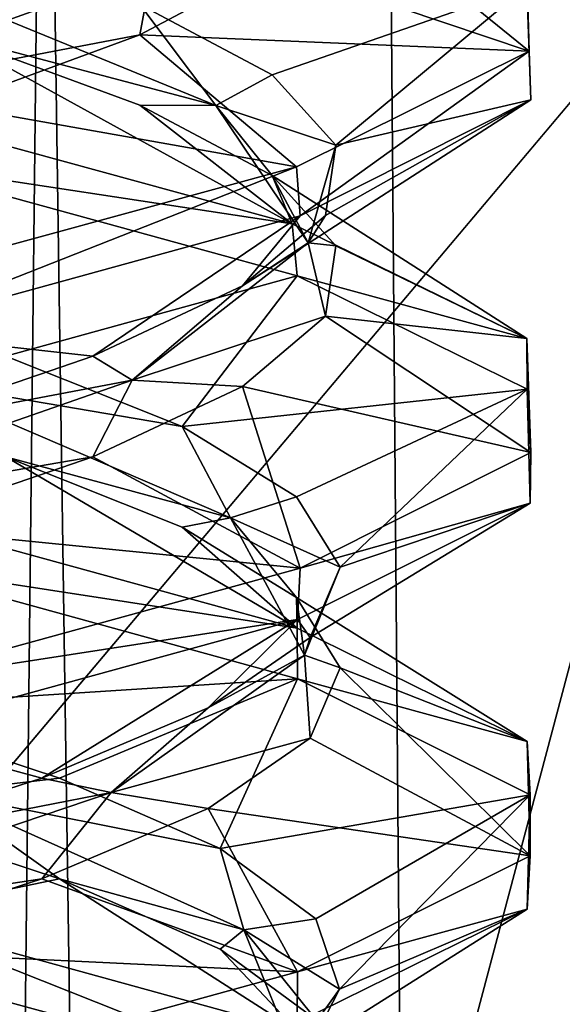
# Model space of a CAD drawing. Header units: millimetres. Extents: x -36.5 to 36.5, y -8.8 to 41.6.
# Tile 250 of 256: x 0.8 to 1.5, y 29.9 to 31.2. Entities that reach past the tile are written whole.
import ezdxf

# ---------------------------------------------------------------- set-up
doc = ezdxf.new("R2010")
doc.units = ezdxf.units.MM
doc.header["$LTSCALE"] = 65.185185
for name, color, linetype in [('160', 7, 'CONTINUOUS'), ('208', 7, 'CONTINUOUS'), ('209', 7, 'CONTINUOUS'), ('210', 7, 'CONTINUOUS'), ('211', 7, 'CONTINUOUS'), ('212', 7, 'CONTINUOUS'), ('213', 7, 'CONTINUOUS'), ('214', 7, 'CONTINUOUS'), ('215', 7, 'CONTINUOUS'), ('216', 7, 'CONTINUOUS'), ('229', 7, 'CONTINUOUS'), ('230', 7, 'CONTINUOUS'), ('231', 7, 'CONTINUOUS'), ('321', 7, 'CONTINUOUS'), ('47', 7, 'CONTINUOUS'), ('48', 7, 'CONTINUOUS'), ('49', 7, 'CONTINUOUS'), ('50', 7, 'CONTINUOUS'), ('51', 7, 'CONTINUOUS'), ('52', 7, 'CONTINUOUS'), ('53', 7, 'CONTINUOUS'), ('54', 7, 'CONTINUOUS'), ('548', 7, 'CONTINUOUS'), ('55', 7, 'CONTINUOUS'), ('561', 7, 'CONTINUOUS'), ('668', 7, 'CONTINUOUS'), ('670', 7, 'CONTINUOUS'), ('68', 7, 'CONTINUOUS'), ('69', 7, 'CONTINUOUS'), ('70', 7, 'CONTINUOUS')]:
    doc.layers.add(name, color=color, linetype=linetype)

msp = doc.modelspace()

# ---------------------------------------------------------------- linework, layer by layer
at = {"layer": '160', "color": 7, "linetype": 'Continuous'}
for points in [[(1.4607, 31.2105, 10.659), (1.4596, 31.274, 10.6544), (1.4635, 31.1296, 11.3291), (1.4607, 31.2105, 10.659)], [(1.4655, 31.0691, 11.3199), (1.4607, 31.2105, 10.659), (1.4635, 31.1296, 11.3291), (1.4655, 31.0691, 11.3199)], [(1.1792, 30.9254, 11.9271), (1.4635, 31.1296, 11.3291), (1.1746, 30.9863, 11.9329), (1.1792, 30.9254, 11.9271)], [(1.1792, 30.9254, 11.9271), (1.4655, 31.0691, 11.3199), (1.4635, 31.1296, 11.3291), (1.1792, 30.9254, 11.9271)], [(0.6565, 30.9933, 9.6513), (0.645, 31.0585, 9.6457), (1.1691, 30.9155, 10.0603), (0.6565, 30.9933, 9.6513)], [(0.6531, 30.7809, 12.3504), (1.1746, 30.9863, 11.9329), (0.6405, 30.8404, 12.3564), (0.6531, 30.7809, 12.3504)], [(0.6531, 30.7809, 12.3504), (1.1792, 30.9254, 11.9271), (1.1746, 30.9863, 11.9329), (0.6531, 30.7809, 12.3504)], [(1.1753, 30.8509, 10.068), (0.6565, 30.9933, 9.6513), (1.1691, 30.9155, 10.0603), (1.1753, 30.8509, 10.068)], [(1.1753, 30.8509, 10.068), (1.1691, 30.9155, 10.0603), (1.4607, 30.773, 10.659), (1.1753, 30.8509, 10.068)], [(1.4611, 30.7102, 10.6606), (1.1753, 30.8509, 10.068), (1.4607, 30.773, 10.659), (1.4611, 30.7102, 10.6606)], [(1.4611, 30.7102, 10.6606), (1.4607, 30.773, 10.659), (1.4655, 30.6316, 11.3199), (1.4611, 30.7102, 10.6606)], [(1.4649, 30.5685, 11.3225), (1.4611, 30.7102, 10.6606), (1.4655, 30.6316, 11.3199), (1.4649, 30.5685, 11.3225)], [(1.4649, 30.5685, 11.3225), (1.4655, 30.6316, 11.3199), (1.1792, 30.4879, 11.9271), (1.4649, 30.5685, 11.3225)], [(1.1759, 30.4243, 11.9313), (1.4649, 30.5685, 11.3225), (1.1792, 30.4879, 11.9271), (1.1759, 30.4243, 11.9313)], [(0.6565, 30.4933, 9.6513), (0.6565, 30.5558, 9.6513), (1.1753, 30.4134, 10.068), (0.6565, 30.4933, 9.6513)], [(1.1759, 30.4243, 11.9313), (1.1792, 30.4879, 11.9271), (0.6531, 30.3434, 12.3504), (1.1759, 30.4243, 11.9313)], [(1.1759, 30.3507, 10.0687), (0.6565, 30.4933, 9.6513), (1.1753, 30.4134, 10.068), (1.1759, 30.3507, 10.0687)], [(0.6564, 30.2817, 12.3487), (1.1759, 30.4243, 11.9313), (0.6531, 30.3434, 12.3504), (0.6564, 30.2817, 12.3487)], [(1.1759, 30.3507, 10.0687), (1.1753, 30.4134, 10.068), (1.4611, 30.2727, 10.6606), (1.1759, 30.3507, 10.0687)], [(1.465, 30.2064, 10.6778), (1.1759, 30.3507, 10.0687), (1.4611, 30.2727, 10.6606), (1.465, 30.2064, 10.6778)], [(1.465, 30.2064, 10.6778), (1.4611, 30.2727, 10.6606), (1.4649, 30.131, 11.3225), (1.465, 30.2064, 10.6778)], [(1.4611, 30.0648, 11.3396), (1.465, 30.2064, 10.6778), (1.4649, 30.131, 11.3225), (1.4611, 30.0648, 11.3396)], [(1.4611, 30.0648, 11.3396), (1.4649, 30.131, 11.3225), (1.1759, 29.9868, 11.9313), (1.4611, 30.0648, 11.3396)], [(0.6565, 30.0558, 9.6513), (1.1621, 29.8554, 10.0516), (0.6432, 29.9964, 9.6449), (0.6565, 30.0558, 9.6513)], [(0.6565, 30.0558, 9.6513), (1.1759, 29.9132, 10.0687), (1.1621, 29.8554, 10.0516), (0.6565, 30.0558, 9.6513)], [(1.1753, 29.9241, 11.9321), (1.4611, 30.0648, 11.3396), (1.1759, 29.9868, 11.9313), (1.1753, 29.9241, 11.9321)], [(1.1753, 29.9241, 11.9321), (1.1759, 29.9868, 11.9313), (0.6564, 29.8442, 12.3487), (1.1753, 29.9241, 11.9321)]]:
    msp.add_3dface(points, dxfattribs=at)
at = {"layer": '208', "color": 7, "linetype": 'Continuous'}
for points in [[(0.6147, 30.1896, -12.0647), (0.8801, 30.1023, -11.8584), (0.6565, 30.0558, -12.3487), (0.6147, 30.1896, -12.0647)], [(0.6565, 30.0558, -12.3487), (0.8801, 30.1023, -11.8584), (1.1759, 29.9132, -11.9313), (0.6565, 30.0558, -12.3487)], [(0.8801, 30.1023, -11.8584), (1.0797, 30.015, -11.5879), (1.1759, 29.9132, -11.9313), (0.8801, 30.1023, -11.8584)], [(1.0797, 30.015, -11.5879), (1.1985, 29.9277, -11.2736), (1.1759, 29.9132, -11.9313), (1.0797, 30.015, -11.5879)]]:
    msp.add_3dface(points, dxfattribs=at)
at = {"layer": '209', "color": 7, "linetype": 'Continuous'}
for points in [[(0.8801, 30.2273, -11.8584), (0.7293, 30.2094, -11.9445), (0.6147, 30.3146, -12.0647), (0.8801, 30.2273, -11.8584)], [(1.0797, 30.14, -11.5879), (0.7293, 30.2094, -11.9445), (0.8801, 30.2273, -11.8584), (1.0797, 30.14, -11.5879)], [(0.8801, 30.1023, -11.8584), (0.6147, 30.1896, -12.0647), (0.7293, 30.2094, -11.9445), (0.8801, 30.1023, -11.8584)], [(1.1093, 30.0389, -11.4398), (0.8801, 30.1023, -11.8584), (0.7293, 30.2094, -11.9445), (1.1093, 30.0389, -11.4398)], [(1.1093, 30.0389, -11.4398), (0.7293, 30.2094, -11.9445), (1.0797, 30.14, -11.5879), (1.1093, 30.0389, -11.4398)], [(1.1985, 30.0527, -11.2736), (1.1093, 30.0389, -11.4398), (1.0797, 30.14, -11.5879), (1.1985, 30.0527, -11.2736)], [(1.0797, 30.015, -11.5879), (0.8801, 30.1023, -11.8584), (1.1093, 30.0389, -11.4398), (1.0797, 30.015, -11.5879)], [(1.2278, 29.9654, -10.9387), (1.1093, 30.0389, -11.4398), (1.1985, 30.0527, -11.2736), (1.2278, 29.9654, -10.9387)], [(1.1985, 29.9277, -11.2736), (1.0797, 30.015, -11.5879), (1.1093, 30.0389, -11.4398), (1.1985, 29.9277, -11.2736)], [(1.1784, 29.8684, -10.8119), (1.1985, 29.9277, -11.2736), (1.1093, 30.0389, -11.4398), (1.1784, 29.8684, -10.8119)], [(1.1784, 29.8684, -10.8119), (1.1093, 30.0389, -11.4398), (1.2278, 29.9654, -10.9387), (1.1784, 29.8684, -10.8119)], [(1.1654, 29.8781, -10.6085), (1.1784, 29.8684, -10.8119), (1.2278, 29.9654, -10.9387), (1.1654, 29.8781, -10.6085)]]:
    msp.add_3dface(points, dxfattribs=at)
at = {"layer": '210', "color": 7, "linetype": 'Continuous'}
for points in [[(1.1759, 30.3507, -11.9313), (0.6147, 30.3146, -12.0647), (0.6565, 30.4933, -12.3487), (1.1759, 30.3507, -11.9313)], [(0.8801, 30.2273, -11.8584), (0.6147, 30.3146, -12.0647), (1.1759, 30.3507, -11.9313), (0.8801, 30.2273, -11.8584)], [(1.0797, 30.14, -11.5879), (0.8801, 30.2273, -11.8584), (1.1759, 30.3507, -11.9313), (1.0797, 30.14, -11.5879)], [(1.465, 30.2064, -11.3222), (1.0797, 30.14, -11.5879), (1.1759, 30.3507, -11.9313), (1.465, 30.2064, -11.3222)], [(1.1985, 30.0527, -11.2736), (1.0797, 30.14, -11.5879), (1.465, 30.2064, -11.3222), (1.1985, 30.0527, -11.2736)], [(1.2278, 29.9654, -10.9387), (1.1985, 30.0527, -11.2736), (1.465, 30.2064, -11.3222), (1.2278, 29.9654, -10.9387)], [(1.4611, 30.0648, -10.6604), (1.2278, 29.9654, -10.9387), (1.465, 30.2064, -11.3222), (1.4611, 30.0648, -10.6604)], [(1.1654, 29.8781, -10.6085), (1.2278, 29.9654, -10.9387), (1.4611, 30.0648, -10.6604), (1.1654, 29.8781, -10.6085)], [(1.1753, 29.9241, -10.0679), (1.1654, 29.8781, -10.6085), (1.4611, 30.0648, -10.6604), (1.1753, 29.9241, -10.0679)]]:
    msp.add_3dface(points, dxfattribs=at)
at = {"layer": '211', "color": 7, "linetype": 'Continuous'}
for points in [[(0.6565, 30.5558, -12.3487), (0.8135, 30.6261, -11.9218), (1.1753, 30.4134, -11.932), (0.6565, 30.5558, -12.3487)], [(0.8135, 30.6261, -11.9218), (1.0327, 30.5388, -11.667), (1.1753, 30.4134, -11.932), (0.8135, 30.6261, -11.9218)], [(1.0327, 30.5388, -11.667), (1.1747, 30.4515, -11.3624), (1.1753, 30.4134, -11.932), (1.0327, 30.5388, -11.667)], [(1.1747, 30.4515, -11.3624), (1.229, 30.3642, -11.0306), (1.4611, 30.2727, -11.3394), (1.1747, 30.4515, -11.3624)], [(1.1753, 30.4134, -11.932), (1.1747, 30.4515, -11.3624), (1.4611, 30.2727, -11.3394), (1.1753, 30.4134, -11.932)], [(1.229, 30.3642, -11.0306), (1.1914, 30.2769, -10.6966), (1.4649, 30.131, -10.6775), (1.229, 30.3642, -11.0306)], [(1.4611, 30.2727, -11.3394), (1.229, 30.3642, -11.0306), (1.4649, 30.131, -10.6775), (1.4611, 30.2727, -11.3394)], [(1.1914, 30.2769, -10.6966), (1.0647, 30.1896, -10.3853), (1.4649, 30.131, -10.6775), (1.1914, 30.2769, -10.6966)], [(1.0647, 30.1896, -10.3853), (0.8584, 30.1023, -10.1199), (1.1759, 29.9868, -10.0687), (1.0647, 30.1896, -10.3853)], [(1.4649, 30.131, -10.6775), (1.0647, 30.1896, -10.3853), (1.1759, 29.9868, -10.0687), (1.4649, 30.131, -10.6775)], [(0.8584, 30.1023, -10.1199), (0.5879, 30.015, -9.9203), (1.1759, 29.9868, -10.0687), (0.8584, 30.1023, -10.1199)], [(1.1759, 29.9868, -10.0687), (0.5879, 30.015, -9.9203), (0.6564, 29.8442, -9.6513), (1.1759, 29.9868, -10.0687)]]:
    msp.add_3dface(points, dxfattribs=at)
at = {"layer": '212', "color": 7, "linetype": 'Continuous'}
for points in [[(1.0327, 30.6638, -11.667), (0.6943, 30.7211, -11.9705), (0.8135, 30.7511, -11.9218), (1.0327, 30.6638, -11.667)], [(1.0925, 30.5505, -11.48), (0.8135, 30.6261, -11.9218), (0.6943, 30.7211, -11.9705), (1.0925, 30.5505, -11.48)], [(1.0925, 30.5505, -11.48), (0.6943, 30.7211, -11.9705), (1.0327, 30.6638, -11.667), (1.0925, 30.5505, -11.48)], [(1.1747, 30.5765, -11.3624), (1.0925, 30.5505, -11.48), (1.0327, 30.6638, -11.667), (1.1747, 30.5765, -11.3624)], [(1.0327, 30.5388, -11.667), (0.8135, 30.6261, -11.9218), (1.0925, 30.5505, -11.48), (1.0327, 30.5388, -11.667)], [(1.229, 30.4892, -11.0306), (1.0925, 30.5505, -11.48), (1.1747, 30.5765, -11.3624), (1.229, 30.4892, -11.0306)], [(1.1747, 30.4515, -11.3624), (1.0327, 30.5388, -11.667), (1.0925, 30.5505, -11.48), (1.1747, 30.4515, -11.3624)], [(1.1844, 30.38, -10.8551), (1.1747, 30.4515, -11.3624), (1.0925, 30.5505, -11.48), (1.1844, 30.38, -10.8551)], [(1.1844, 30.38, -10.8551), (1.0925, 30.5505, -11.48), (1.229, 30.4892, -11.0306), (1.1844, 30.38, -10.8551)], [(1.1914, 30.4019, -10.6966), (1.1844, 30.38, -10.8551), (1.229, 30.4892, -11.0306), (1.1914, 30.4019, -10.6966)], [(1.229, 30.3642, -11.0306), (1.1747, 30.4515, -11.3624), (1.1844, 30.38, -10.8551), (1.229, 30.3642, -11.0306)], [(1.0647, 30.3146, -10.3853), (1.1844, 30.38, -10.8551), (1.1914, 30.4019, -10.6966), (1.0647, 30.3146, -10.3853)], [(0.9445, 30.2094, -10.2707), (1.1914, 30.2769, -10.6966), (1.1844, 30.38, -10.8551), (0.9445, 30.2094, -10.2707)], [(0.9445, 30.2094, -10.2707), (1.1844, 30.38, -10.8551), (1.0647, 30.3146, -10.3853), (0.9445, 30.2094, -10.2707)], [(1.1914, 30.2769, -10.6966), (1.229, 30.3642, -11.0306), (1.1844, 30.38, -10.8551), (1.1914, 30.2769, -10.6966)], [(0.8584, 30.2273, -10.1199), (0.9445, 30.2094, -10.2707), (1.0647, 30.3146, -10.3853), (0.8584, 30.2273, -10.1199)], [(1.0647, 30.1896, -10.3853), (1.1914, 30.2769, -10.6966), (0.9445, 30.2094, -10.2707), (1.0647, 30.1896, -10.3853)], [(0.5879, 30.14, -9.9203), (0.9445, 30.2094, -10.2707), (0.8584, 30.2273, -10.1199), (0.5879, 30.14, -9.9203)], [(0.4398, 30.0389, -9.8907), (0.8584, 30.1023, -10.1199), (0.9445, 30.2094, -10.2707), (0.4398, 30.0389, -9.8907)], [(0.4398, 30.0389, -9.8907), (0.9445, 30.2094, -10.2707), (0.5879, 30.14, -9.9203), (0.4398, 30.0389, -9.8907)], [(0.8584, 30.1023, -10.1199), (1.0647, 30.1896, -10.3853), (0.9445, 30.2094, -10.2707), (0.8584, 30.1023, -10.1199)], [(0.5879, 30.015, -9.9203), (0.8584, 30.1023, -10.1199), (0.4398, 30.0389, -9.8907), (0.5879, 30.015, -9.9203)]]:
    msp.add_3dface(points, dxfattribs=at)
at = {"layer": '213', "color": 7, "linetype": 'Continuous'}
for points in [[(1.1753, 30.8509, -11.932), (0.8135, 30.7511, -11.9218), (0.6565, 30.9933, -12.3487), (1.1753, 30.8509, -11.932)], [(1.0327, 30.6638, -11.667), (0.8135, 30.7511, -11.9218), (1.1753, 30.8509, -11.932), (1.0327, 30.6638, -11.667)], [(1.4611, 30.7102, -11.3394), (1.0327, 30.6638, -11.667), (1.1753, 30.8509, -11.932), (1.4611, 30.7102, -11.3394)], [(1.1747, 30.5765, -11.3624), (1.0327, 30.6638, -11.667), (1.4611, 30.7102, -11.3394), (1.1747, 30.5765, -11.3624)], [(1.229, 30.4892, -11.0306), (1.1747, 30.5765, -11.3624), (1.4611, 30.7102, -11.3394), (1.229, 30.4892, -11.0306)], [(1.4649, 30.5685, -10.6775), (1.229, 30.4892, -11.0306), (1.4611, 30.7102, -11.3394), (1.4649, 30.5685, -10.6775)], [(1.1759, 30.4243, -10.0687), (1.1914, 30.4019, -10.6966), (1.4649, 30.5685, -10.6775), (1.1759, 30.4243, -10.0687)], [(1.1914, 30.4019, -10.6966), (1.229, 30.4892, -11.0306), (1.4649, 30.5685, -10.6775), (1.1914, 30.4019, -10.6966)], [(0.6564, 30.2817, -9.6513), (0.8584, 30.2273, -10.1199), (1.1759, 30.4243, -10.0687), (0.6564, 30.2817, -9.6513)], [(0.8584, 30.2273, -10.1199), (1.0647, 30.3146, -10.3853), (1.1759, 30.4243, -10.0687), (0.8584, 30.2273, -10.1199)], [(1.0647, 30.3146, -10.3853), (1.1914, 30.4019, -10.6966), (1.1759, 30.4243, -10.0687), (1.0647, 30.3146, -10.3853)], [(0.5879, 30.14, -9.9203), (0.8584, 30.2273, -10.1199), (0.6564, 30.2817, -9.6513), (0.5879, 30.14, -9.9203)]]:
    msp.add_3dface(points, dxfattribs=at)
at = {"layer": '214', "color": 7, "linetype": 'Continuous'}
for points in [[(0.645, 31.0585, -12.3543), (0.7423, 31.1499, -11.98), (1.1691, 30.9155, -11.9397), (0.645, 31.0585, -12.3543)], [(0.7423, 31.1499, -11.98), (0.98, 31.0626, -11.7423), (1.1691, 30.9155, -11.9397), (0.7423, 31.1499, -11.98)], [(0.98, 31.0626, -11.7423), (1.1444, 30.9753, -11.4491), (1.1691, 30.9155, -11.9397), (0.98, 31.0626, -11.7423)], [(1.1444, 30.9753, -11.4491), (1.2233, 30.888, -11.1224), (1.4607, 30.773, -11.341), (1.1444, 30.9753, -11.4491)], [(1.1691, 30.9155, -11.9397), (1.1444, 30.9753, -11.4491), (1.4607, 30.773, -11.341), (1.1691, 30.9155, -11.9397)], [(1.2233, 30.888, -11.1224), (1.2107, 30.8007, -10.7865), (1.4607, 30.773, -11.341), (1.2233, 30.888, -11.1224)], [(1.2107, 30.8007, -10.7865), (1.1076, 30.7134, -10.4666), (1.4655, 30.6316, -10.6801), (1.2107, 30.8007, -10.7865)], [(1.4607, 30.773, -11.341), (1.2107, 30.8007, -10.7865), (1.4655, 30.6316, -10.6801), (1.4607, 30.773, -11.341)], [(1.1076, 30.7134, -10.4666), (0.9218, 30.6261, -10.1865), (1.1792, 30.4879, -10.0729), (1.1076, 30.7134, -10.4666)], [(1.4655, 30.6316, -10.6801), (1.1076, 30.7134, -10.4666), (1.1792, 30.4879, -10.0729), (1.4655, 30.6316, -10.6801)], [(0.9218, 30.6261, -10.1865), (0.667, 30.5388, -9.9673), (1.1792, 30.4879, -10.0729), (0.9218, 30.6261, -10.1865)], [(1.1792, 30.4879, -10.0729), (0.667, 30.5388, -9.9673), (0.6531, 30.3434, -9.6496), (1.1792, 30.4879, -10.0729)]]:
    msp.add_3dface(points, dxfattribs=at)
at = {"layer": '215', "color": 7, "linetype": 'Continuous'}
for points in [[(1.0742, 31.0622, -11.5196), (0.7423, 31.1499, -11.98), (0.6584, 31.2327, -11.9952), (1.0742, 31.0622, -11.5196)], [(1.0742, 31.0622, -11.5196), (0.6584, 31.2327, -11.9952), (0.98, 31.1876, -11.7423), (1.0742, 31.0622, -11.5196)], [(1.1444, 31.1003, -11.4491), (1.0742, 31.0622, -11.5196), (0.98, 31.1876, -11.7423), (1.1444, 31.1003, -11.4491)], [(0.98, 31.0626, -11.7423), (0.7423, 31.1499, -11.98), (1.0742, 31.0622, -11.5196), (0.98, 31.0626, -11.7423)], [(1.2233, 31.013, -11.1224), (1.0742, 31.0622, -11.5196), (1.1444, 31.1003, -11.4491), (1.2233, 31.013, -11.1224)], [(1.1444, 30.9753, -11.4491), (0.98, 31.0626, -11.7423), (1.0742, 31.0622, -11.5196), (1.1444, 30.9753, -11.4491)], [(1.189, 30.8916, -10.8984), (1.1444, 30.9753, -11.4491), (1.0742, 31.0622, -11.5196), (1.189, 30.8916, -10.8984)], [(1.189, 30.8916, -10.8984), (1.0742, 31.0622, -11.5196), (1.2233, 31.013, -11.1224), (1.189, 30.8916, -10.8984)], [(1.2107, 30.9257, -10.7865), (1.189, 30.8916, -10.8984), (1.2233, 31.013, -11.1224), (1.2107, 30.9257, -10.7865)], [(1.2233, 30.888, -11.1224), (1.1444, 30.9753, -11.4491), (1.189, 30.8916, -10.8984), (1.2233, 30.888, -11.1224)], [(1.1076, 30.8384, -10.4666), (1.189, 30.8916, -10.8984), (1.2107, 30.9257, -10.7865), (1.1076, 30.8384, -10.4666)], [(0.9705, 30.7211, -10.3057), (1.2107, 30.8007, -10.7865), (1.189, 30.8916, -10.8984), (0.9705, 30.7211, -10.3057)], [(0.9705, 30.7211, -10.3057), (1.189, 30.8916, -10.8984), (1.1076, 30.8384, -10.4666), (0.9705, 30.7211, -10.3057)], [(1.2107, 30.8007, -10.7865), (1.2233, 30.888, -11.1224), (1.189, 30.8916, -10.8984), (1.2107, 30.8007, -10.7865)], [(0.9218, 30.7511, -10.1865), (0.9705, 30.7211, -10.3057), (1.1076, 30.8384, -10.4666), (0.9218, 30.7511, -10.1865)], [(1.1076, 30.7134, -10.4666), (1.2107, 30.8007, -10.7865), (0.9705, 30.7211, -10.3057), (1.1076, 30.7134, -10.4666)], [(0.667, 30.6638, -9.9673), (0.9705, 30.7211, -10.3057), (0.9218, 30.7511, -10.1865), (0.667, 30.6638, -9.9673)], [(0.48, 30.5505, -9.9075), (0.9218, 30.6261, -10.1865), (0.9705, 30.7211, -10.3057), (0.48, 30.5505, -9.9075)], [(0.48, 30.5505, -9.9075), (0.9705, 30.7211, -10.3057), (0.667, 30.6638, -9.9673), (0.48, 30.5505, -9.9075)], [(0.9218, 30.6261, -10.1865), (1.1076, 30.7134, -10.4666), (0.9705, 30.7211, -10.3057), (0.9218, 30.6261, -10.1865)], [(0.667, 30.5388, -9.9673), (0.9218, 30.6261, -10.1865), (0.48, 30.5505, -9.9075), (0.667, 30.5388, -9.9673)]]:
    msp.add_3dface(points, dxfattribs=at)
at = {"layer": '216', "color": 7, "linetype": 'Continuous'}
for points in [[(1.1444, 31.1003, -11.4491), (0.98, 31.1876, -11.7423), (1.4607, 31.2105, -11.341), (1.1444, 31.1003, -11.4491)], [(1.2233, 31.013, -11.1224), (1.1444, 31.1003, -11.4491), (1.4607, 31.2105, -11.341), (1.2233, 31.013, -11.1224)], [(1.4655, 31.0691, -10.6801), (1.2233, 31.013, -11.1224), (1.4607, 31.2105, -11.341), (1.4655, 31.0691, -10.6801)], [(1.1076, 30.8384, -10.4666), (1.2107, 30.9257, -10.7865), (1.4655, 31.0691, -10.6801), (1.1076, 30.8384, -10.4666)], [(1.1792, 30.9254, -10.0729), (1.1076, 30.8384, -10.4666), (1.4655, 31.0691, -10.6801), (1.1792, 30.9254, -10.0729)], [(1.2107, 30.9257, -10.7865), (1.2233, 31.013, -11.1224), (1.4655, 31.0691, -10.6801), (1.2107, 30.9257, -10.7865)], [(0.6531, 30.7809, -9.6496), (0.9218, 30.7511, -10.1865), (1.1792, 30.9254, -10.0729), (0.6531, 30.7809, -9.6496)], [(0.9218, 30.7511, -10.1865), (1.1076, 30.8384, -10.4666), (1.1792, 30.9254, -10.0729), (0.9218, 30.7511, -10.1865)], [(0.667, 30.6638, -9.9673), (0.9218, 30.7511, -10.1865), (0.6531, 30.7809, -9.6496), (0.667, 30.6638, -9.9673)]]:
    msp.add_3dface(points, dxfattribs=at)
at = {"layer": '229', "color": 7, "linetype": 'Continuous'}
for points in [[(1.2233, 31.3245, -10.8776), (1.1444, 31.2372, -10.5509), (1.4635, 31.1296, -10.6709), (1.2233, 31.3245, -10.8776)], [(1.4596, 31.274, -11.3456), (1.2233, 31.3245, -10.8776), (1.4635, 31.1296, -10.6709), (1.4596, 31.274, -11.3456)], [(1.1444, 31.2372, -10.5509), (0.98, 31.1499, -10.2577), (1.4635, 31.1296, -10.6709), (1.1444, 31.2372, -10.5509)], [(0.98, 31.1499, -10.2577), (0.7423, 31.0626, -10.02), (1.1746, 30.9863, -10.0671), (0.98, 31.1499, -10.2577)], [(1.4635, 31.1296, -10.6709), (0.98, 31.1499, -10.2577), (1.1746, 30.9863, -10.0671), (1.4635, 31.1296, -10.6709)], [(1.1746, 30.9863, -10.0671), (0.7423, 31.0626, -10.02), (0.6405, 30.8404, -9.6436), (1.1746, 30.9863, -10.0671)]]:
    msp.add_3dface(points, dxfattribs=at)
at = {"layer": '230', "color": 7, "linetype": 'Continuous'}
for points in [[(0.5196, 31.0622, -9.9258), (0.98, 31.1499, -10.2577), (0.9952, 31.2327, -10.3416), (0.5196, 31.0622, -9.9258)], [(0.5196, 31.0622, -9.9258), (0.9952, 31.2327, -10.3416), (0.7423, 31.1876, -10.02), (0.5196, 31.0622, -9.9258)], [(0.98, 31.1499, -10.2577), (1.1444, 31.2372, -10.5509), (0.9952, 31.2327, -10.3416), (0.98, 31.1499, -10.2577)], [(0.7423, 31.0626, -10.02), (0.98, 31.1499, -10.2577), (0.5196, 31.0622, -9.9258), (0.7423, 31.0626, -10.02)]]:
    msp.add_3dface(points, dxfattribs=at)
at = {"layer": '231', "color": 7, "linetype": 'Continuous'}
msp.add_3dface([(1.1621, 29.8554, -11.9484), (0.6925, 29.7908, -12.0158), (0.6432, 29.9964, -12.3551), (1.1621, 29.8554, -11.9484)], dxfattribs=at)
at = {"layer": '321', "color": 7, "linetype": 'Continuous'}
for points in [[(1.4607, 31.2105, -11.341), (1.4596, 31.274, -11.3456), (1.4635, 31.1296, -10.6709), (1.4607, 31.2105, -11.341)], [(1.4655, 31.0691, -10.6801), (1.4607, 31.2105, -11.341), (1.4635, 31.1296, -10.6709), (1.4655, 31.0691, -10.6801)], [(1.1792, 30.9254, -10.0729), (1.4635, 31.1296, -10.6709), (1.1746, 30.9863, -10.0671), (1.1792, 30.9254, -10.0729)], [(1.1792, 30.9254, -10.0729), (1.4655, 31.0691, -10.6801), (1.4635, 31.1296, -10.6709), (1.1792, 30.9254, -10.0729)], [(0.6565, 30.9933, -12.3487), (0.645, 31.0585, -12.3543), (1.1691, 30.9155, -11.9397), (0.6565, 30.9933, -12.3487)], [(0.6531, 30.7809, -9.6496), (1.1746, 30.9863, -10.0671), (0.6405, 30.8404, -9.6436), (0.6531, 30.7809, -9.6496)], [(0.6531, 30.7809, -9.6496), (1.1792, 30.9254, -10.0729), (1.1746, 30.9863, -10.0671), (0.6531, 30.7809, -9.6496)], [(1.1753, 30.8509, -11.932), (0.6565, 30.9933, -12.3487), (1.1691, 30.9155, -11.9397), (1.1753, 30.8509, -11.932)], [(1.1753, 30.8509, -11.932), (1.1691, 30.9155, -11.9397), (1.4607, 30.773, -11.341), (1.1753, 30.8509, -11.932)], [(1.4611, 30.7102, -11.3394), (1.1753, 30.8509, -11.932), (1.4607, 30.773, -11.341), (1.4611, 30.7102, -11.3394)], [(1.4611, 30.7102, -11.3394), (1.4607, 30.773, -11.341), (1.4655, 30.6316, -10.6801), (1.4611, 30.7102, -11.3394)], [(1.4649, 30.5685, -10.6775), (1.4611, 30.7102, -11.3394), (1.4655, 30.6316, -10.6801), (1.4649, 30.5685, -10.6775)], [(1.4649, 30.5685, -10.6775), (1.4655, 30.6316, -10.6801), (1.1792, 30.4879, -10.0729), (1.4649, 30.5685, -10.6775)], [(1.1759, 30.4243, -10.0687), (1.4649, 30.5685, -10.6775), (1.1792, 30.4879, -10.0729), (1.1759, 30.4243, -10.0687)], [(0.6565, 30.4933, -12.3487), (0.6565, 30.5558, -12.3487), (1.1753, 30.4134, -11.932), (0.6565, 30.4933, -12.3487)], [(1.1759, 30.4243, -10.0687), (1.1792, 30.4879, -10.0729), (0.6531, 30.3434, -9.6496), (1.1759, 30.4243, -10.0687)], [(1.1759, 30.3507, -11.9313), (0.6565, 30.4933, -12.3487), (1.1753, 30.4134, -11.932), (1.1759, 30.3507, -11.9313)], [(0.6564, 30.2817, -9.6513), (1.1759, 30.4243, -10.0687), (0.6531, 30.3434, -9.6496), (0.6564, 30.2817, -9.6513)], [(1.1759, 30.3507, -11.9313), (1.1753, 30.4134, -11.932), (1.4611, 30.2727, -11.3394), (1.1759, 30.3507, -11.9313)], [(1.465, 30.2064, -11.3222), (1.1759, 30.3507, -11.9313), (1.4611, 30.2727, -11.3394), (1.465, 30.2064, -11.3222)], [(1.465, 30.2064, -11.3222), (1.4611, 30.2727, -11.3394), (1.4649, 30.131, -10.6775), (1.465, 30.2064, -11.3222)], [(1.4611, 30.0648, -10.6604), (1.465, 30.2064, -11.3222), (1.4649, 30.131, -10.6775), (1.4611, 30.0648, -10.6604)], [(1.4611, 30.0648, -10.6604), (1.4649, 30.131, -10.6775), (1.1759, 29.9868, -10.0687), (1.4611, 30.0648, -10.6604)], [(0.6565, 30.0558, -12.3487), (1.1621, 29.8554, -11.9484), (0.6432, 29.9964, -12.3551), (0.6565, 30.0558, -12.3487)], [(0.6565, 30.0558, -12.3487), (1.1759, 29.9132, -11.9313), (1.1621, 29.8554, -11.9484), (0.6565, 30.0558, -12.3487)], [(1.1753, 29.9241, -10.0679), (1.4611, 30.0648, -10.6604), (1.1759, 29.9868, -10.0687), (1.1753, 29.9241, -10.0679)], [(1.1753, 29.9241, -10.0679), (1.1759, 29.9868, -10.0687), (0.6564, 29.8442, -9.6513), (1.1753, 29.9241, -10.0679)]]:
    msp.add_3dface(points, dxfattribs=at)
at = {"layer": '47', "color": 7, "linetype": 'Continuous'}
for points in [[(0.6147, 30.1896, 9.9353), (0.8801, 30.1023, 10.1416), (0.6565, 30.0558, 9.6513), (0.6147, 30.1896, 9.9353)], [(0.6565, 30.0558, 9.6513), (0.8801, 30.1023, 10.1416), (1.1759, 29.9132, 10.0687), (0.6565, 30.0558, 9.6513)], [(0.8801, 30.1023, 10.1416), (1.0797, 30.015, 10.4121), (1.1759, 29.9132, 10.0687), (0.8801, 30.1023, 10.1416)], [(1.0797, 30.015, 10.4121), (1.1985, 29.9277, 10.7264), (1.1759, 29.9132, 10.0687), (1.0797, 30.015, 10.4121)]]:
    msp.add_3dface(points, dxfattribs=at)
at = {"layer": '48', "color": 7, "linetype": 'Continuous'}
for points in [[(0.8801, 30.2273, 10.1416), (0.7293, 30.2094, 10.0555), (0.6147, 30.3146, 9.9353), (0.8801, 30.2273, 10.1416)], [(1.0797, 30.14, 10.4121), (0.7293, 30.2094, 10.0555), (0.8801, 30.2273, 10.1416), (1.0797, 30.14, 10.4121)], [(0.8801, 30.1023, 10.1416), (0.6147, 30.1896, 9.9353), (0.7293, 30.2094, 10.0555), (0.8801, 30.1023, 10.1416)], [(1.1093, 30.0389, 10.5602), (0.8801, 30.1023, 10.1416), (0.7293, 30.2094, 10.0555), (1.1093, 30.0389, 10.5602)], [(1.1093, 30.0389, 10.5602), (0.7293, 30.2094, 10.0555), (1.0797, 30.14, 10.4121), (1.1093, 30.0389, 10.5602)], [(1.1985, 30.0527, 10.7264), (1.1093, 30.0389, 10.5602), (1.0797, 30.14, 10.4121), (1.1985, 30.0527, 10.7264)], [(1.0797, 30.015, 10.4121), (0.8801, 30.1023, 10.1416), (1.1093, 30.0389, 10.5602), (1.0797, 30.015, 10.4121)], [(1.2278, 29.9654, 11.0613), (1.1093, 30.0389, 10.5602), (1.1985, 30.0527, 10.7264), (1.2278, 29.9654, 11.0613)], [(1.1985, 29.9277, 10.7264), (1.0797, 30.015, 10.4121), (1.1093, 30.0389, 10.5602), (1.1985, 29.9277, 10.7264)], [(1.1784, 29.8684, 11.1881), (1.1985, 29.9277, 10.7264), (1.1093, 30.0389, 10.5602), (1.1784, 29.8684, 11.1881)], [(1.1784, 29.8684, 11.1881), (1.1093, 30.0389, 10.5602), (1.2278, 29.9654, 11.0613), (1.1784, 29.8684, 11.1881)], [(1.1654, 29.8781, 11.3915), (1.1784, 29.8684, 11.1881), (1.2278, 29.9654, 11.0613), (1.1654, 29.8781, 11.3915)]]:
    msp.add_3dface(points, dxfattribs=at)
at = {"layer": '49', "color": 7, "linetype": 'Continuous'}
for points in [[(1.1759, 30.3507, 10.0687), (0.6147, 30.3146, 9.9353), (0.6565, 30.4933, 9.6513), (1.1759, 30.3507, 10.0687)], [(0.8801, 30.2273, 10.1416), (0.6147, 30.3146, 9.9353), (1.1759, 30.3507, 10.0687), (0.8801, 30.2273, 10.1416)], [(1.0797, 30.14, 10.4121), (0.8801, 30.2273, 10.1416), (1.1759, 30.3507, 10.0687), (1.0797, 30.14, 10.4121)], [(1.465, 30.2064, 10.6778), (1.0797, 30.14, 10.4121), (1.1759, 30.3507, 10.0687), (1.465, 30.2064, 10.6778)], [(1.1985, 30.0527, 10.7264), (1.0797, 30.14, 10.4121), (1.465, 30.2064, 10.6778), (1.1985, 30.0527, 10.7264)], [(1.2278, 29.9654, 11.0613), (1.1985, 30.0527, 10.7264), (1.465, 30.2064, 10.6778), (1.2278, 29.9654, 11.0613)], [(1.4611, 30.0648, 11.3396), (1.2278, 29.9654, 11.0613), (1.465, 30.2064, 10.6778), (1.4611, 30.0648, 11.3396)], [(1.1654, 29.8781, 11.3915), (1.2278, 29.9654, 11.0613), (1.4611, 30.0648, 11.3396), (1.1654, 29.8781, 11.3915)], [(1.1753, 29.9241, 11.9321), (1.1654, 29.8781, 11.3915), (1.4611, 30.0648, 11.3396), (1.1753, 29.9241, 11.9321)]]:
    msp.add_3dface(points, dxfattribs=at)
at = {"layer": '50', "color": 7, "linetype": 'Continuous'}
for points in [[(0.6565, 30.5558, 9.6513), (0.8135, 30.6261, 10.0782), (1.1753, 30.4134, 10.068), (0.6565, 30.5558, 9.6513)], [(0.8135, 30.6261, 10.0782), (1.0327, 30.5388, 10.333), (1.1753, 30.4134, 10.068), (0.8135, 30.6261, 10.0782)], [(1.0327, 30.5388, 10.333), (1.1747, 30.4515, 10.6376), (1.1753, 30.4134, 10.068), (1.0327, 30.5388, 10.333)], [(1.1747, 30.4515, 10.6376), (1.229, 30.3642, 10.9694), (1.4611, 30.2727, 10.6606), (1.1747, 30.4515, 10.6376)], [(1.1753, 30.4134, 10.068), (1.1747, 30.4515, 10.6376), (1.4611, 30.2727, 10.6606), (1.1753, 30.4134, 10.068)], [(1.229, 30.3642, 10.9694), (1.1914, 30.2769, 11.3034), (1.4649, 30.131, 11.3225), (1.229, 30.3642, 10.9694)], [(1.4611, 30.2727, 10.6606), (1.229, 30.3642, 10.9694), (1.4649, 30.131, 11.3225), (1.4611, 30.2727, 10.6606)], [(1.1914, 30.2769, 11.3034), (1.0647, 30.1896, 11.6147), (1.4649, 30.131, 11.3225), (1.1914, 30.2769, 11.3034)], [(1.0647, 30.1896, 11.6147), (0.8584, 30.1023, 11.8801), (1.1759, 29.9868, 11.9313), (1.0647, 30.1896, 11.6147)], [(1.4649, 30.131, 11.3225), (1.0647, 30.1896, 11.6147), (1.1759, 29.9868, 11.9313), (1.4649, 30.131, 11.3225)], [(0.8584, 30.1023, 11.8801), (0.5879, 30.015, 12.0797), (1.1759, 29.9868, 11.9313), (0.8584, 30.1023, 11.8801)], [(1.1759, 29.9868, 11.9313), (0.5879, 30.015, 12.0797), (0.6564, 29.8442, 12.3487), (1.1759, 29.9868, 11.9313)]]:
    msp.add_3dface(points, dxfattribs=at)
at = {"layer": '51', "color": 7, "linetype": 'Continuous'}
for points in [[(1.0327, 30.6638, 10.333), (0.6943, 30.7211, 10.0295), (0.8135, 30.7511, 10.0782), (1.0327, 30.6638, 10.333)], [(1.0925, 30.5505, 10.52), (0.8135, 30.6261, 10.0782), (0.6943, 30.7211, 10.0295), (1.0925, 30.5505, 10.52)], [(1.0925, 30.5505, 10.52), (0.6943, 30.7211, 10.0295), (1.0327, 30.6638, 10.333), (1.0925, 30.5505, 10.52)], [(1.1747, 30.5765, 10.6376), (1.0925, 30.5505, 10.52), (1.0327, 30.6638, 10.333), (1.1747, 30.5765, 10.6376)], [(1.0327, 30.5388, 10.333), (0.8135, 30.6261, 10.0782), (1.0925, 30.5505, 10.52), (1.0327, 30.5388, 10.333)], [(1.229, 30.4892, 10.9694), (1.0925, 30.5505, 10.52), (1.1747, 30.5765, 10.6376), (1.229, 30.4892, 10.9694)], [(1.1747, 30.4515, 10.6376), (1.0327, 30.5388, 10.333), (1.0925, 30.5505, 10.52), (1.1747, 30.4515, 10.6376)], [(1.1844, 30.38, 11.1449), (1.1747, 30.4515, 10.6376), (1.0925, 30.5505, 10.52), (1.1844, 30.38, 11.1449)], [(1.1844, 30.38, 11.1449), (1.0925, 30.5505, 10.52), (1.229, 30.4892, 10.9694), (1.1844, 30.38, 11.1449)], [(1.1914, 30.4019, 11.3034), (1.1844, 30.38, 11.1449), (1.229, 30.4892, 10.9694), (1.1914, 30.4019, 11.3034)], [(1.229, 30.3642, 10.9694), (1.1747, 30.4515, 10.6376), (1.1844, 30.38, 11.1449), (1.229, 30.3642, 10.9694)], [(1.0647, 30.3146, 11.6147), (1.1844, 30.38, 11.1449), (1.1914, 30.4019, 11.3034), (1.0647, 30.3146, 11.6147)], [(0.9445, 30.2094, 11.7293), (1.1914, 30.2769, 11.3034), (1.1844, 30.38, 11.1449), (0.9445, 30.2094, 11.7293)], [(0.9445, 30.2094, 11.7293), (1.1844, 30.38, 11.1449), (1.0647, 30.3146, 11.6147), (0.9445, 30.2094, 11.7293)], [(1.1914, 30.2769, 11.3034), (1.229, 30.3642, 10.9694), (1.1844, 30.38, 11.1449), (1.1914, 30.2769, 11.3034)], [(0.8584, 30.2273, 11.8801), (0.9445, 30.2094, 11.7293), (1.0647, 30.3146, 11.6147), (0.8584, 30.2273, 11.8801)], [(1.0647, 30.1896, 11.6147), (1.1914, 30.2769, 11.3034), (0.9445, 30.2094, 11.7293), (1.0647, 30.1896, 11.6147)], [(0.5879, 30.14, 12.0797), (0.9445, 30.2094, 11.7293), (0.8584, 30.2273, 11.8801), (0.5879, 30.14, 12.0797)], [(0.4398, 30.0389, 12.1093), (0.8584, 30.1023, 11.8801), (0.9445, 30.2094, 11.7293), (0.4398, 30.0389, 12.1093)], [(0.4398, 30.0389, 12.1093), (0.9445, 30.2094, 11.7293), (0.5879, 30.14, 12.0797), (0.4398, 30.0389, 12.1093)], [(0.8584, 30.1023, 11.8801), (1.0647, 30.1896, 11.6147), (0.9445, 30.2094, 11.7293), (0.8584, 30.1023, 11.8801)], [(0.5879, 30.015, 12.0797), (0.8584, 30.1023, 11.8801), (0.4398, 30.0389, 12.1093), (0.5879, 30.015, 12.0797)]]:
    msp.add_3dface(points, dxfattribs=at)
at = {"layer": '52', "color": 7, "linetype": 'Continuous'}
for points in [[(1.1753, 30.8509, 10.068), (0.8135, 30.7511, 10.0782), (0.6565, 30.9933, 9.6513), (1.1753, 30.8509, 10.068)], [(1.0327, 30.6638, 10.333), (0.8135, 30.7511, 10.0782), (1.1753, 30.8509, 10.068), (1.0327, 30.6638, 10.333)], [(1.4611, 30.7102, 10.6606), (1.0327, 30.6638, 10.333), (1.1753, 30.8509, 10.068), (1.4611, 30.7102, 10.6606)], [(1.1747, 30.5765, 10.6376), (1.0327, 30.6638, 10.333), (1.4611, 30.7102, 10.6606), (1.1747, 30.5765, 10.6376)], [(1.229, 30.4892, 10.9694), (1.1747, 30.5765, 10.6376), (1.4611, 30.7102, 10.6606), (1.229, 30.4892, 10.9694)], [(1.4649, 30.5685, 11.3225), (1.229, 30.4892, 10.9694), (1.4611, 30.7102, 10.6606), (1.4649, 30.5685, 11.3225)], [(1.1759, 30.4243, 11.9313), (1.1914, 30.4019, 11.3034), (1.4649, 30.5685, 11.3225), (1.1759, 30.4243, 11.9313)], [(1.1914, 30.4019, 11.3034), (1.229, 30.4892, 10.9694), (1.4649, 30.5685, 11.3225), (1.1914, 30.4019, 11.3034)], [(0.6564, 30.2817, 12.3487), (0.8584, 30.2273, 11.8801), (1.1759, 30.4243, 11.9313), (0.6564, 30.2817, 12.3487)], [(0.8584, 30.2273, 11.8801), (1.0647, 30.3146, 11.6147), (1.1759, 30.4243, 11.9313), (0.8584, 30.2273, 11.8801)], [(1.0647, 30.3146, 11.6147), (1.1914, 30.4019, 11.3034), (1.1759, 30.4243, 11.9313), (1.0647, 30.3146, 11.6147)], [(0.5879, 30.14, 12.0797), (0.8584, 30.2273, 11.8801), (0.6564, 30.2817, 12.3487), (0.5879, 30.14, 12.0797)]]:
    msp.add_3dface(points, dxfattribs=at)
at = {"layer": '53', "color": 7, "linetype": 'Continuous'}
for points in [[(0.645, 31.0585, 9.6457), (0.7423, 31.1499, 10.02), (1.1691, 30.9155, 10.0603), (0.645, 31.0585, 9.6457)], [(0.7423, 31.1499, 10.02), (0.98, 31.0626, 10.2577), (1.1691, 30.9155, 10.0603), (0.7423, 31.1499, 10.02)], [(0.98, 31.0626, 10.2577), (1.1444, 30.9753, 10.5509), (1.1691, 30.9155, 10.0603), (0.98, 31.0626, 10.2577)], [(1.1444, 30.9753, 10.5509), (1.2233, 30.888, 10.8776), (1.4607, 30.773, 10.659), (1.1444, 30.9753, 10.5509)], [(1.1691, 30.9155, 10.0603), (1.1444, 30.9753, 10.5509), (1.4607, 30.773, 10.659), (1.1691, 30.9155, 10.0603)], [(1.2233, 30.888, 10.8776), (1.2107, 30.8007, 11.2135), (1.4607, 30.773, 10.659), (1.2233, 30.888, 10.8776)], [(1.2107, 30.8007, 11.2135), (1.1076, 30.7134, 11.5334), (1.4655, 30.6316, 11.3199), (1.2107, 30.8007, 11.2135)], [(1.4607, 30.773, 10.659), (1.2107, 30.8007, 11.2135), (1.4655, 30.6316, 11.3199), (1.4607, 30.773, 10.659)], [(1.1076, 30.7134, 11.5334), (0.9218, 30.6261, 11.8135), (1.1792, 30.4879, 11.9271), (1.1076, 30.7134, 11.5334)], [(1.4655, 30.6316, 11.3199), (1.1076, 30.7134, 11.5334), (1.1792, 30.4879, 11.9271), (1.4655, 30.6316, 11.3199)], [(0.9218, 30.6261, 11.8135), (0.667, 30.5388, 12.0327), (1.1792, 30.4879, 11.9271), (0.9218, 30.6261, 11.8135)], [(1.1792, 30.4879, 11.9271), (0.667, 30.5388, 12.0327), (0.6531, 30.3434, 12.3504), (1.1792, 30.4879, 11.9271)]]:
    msp.add_3dface(points, dxfattribs=at)
at = {"layer": '54', "color": 7, "linetype": 'Continuous'}
for points in [[(1.0742, 31.0622, 10.4804), (0.7423, 31.1499, 10.02), (0.6584, 31.2327, 10.0048), (1.0742, 31.0622, 10.4804)], [(1.0742, 31.0622, 10.4804), (0.6584, 31.2327, 10.0048), (0.98, 31.1876, 10.2577), (1.0742, 31.0622, 10.4804)], [(1.1444, 31.1003, 10.5509), (1.0742, 31.0622, 10.4804), (0.98, 31.1876, 10.2577), (1.1444, 31.1003, 10.5509)], [(0.98, 31.0626, 10.2577), (0.7423, 31.1499, 10.02), (1.0742, 31.0622, 10.4804), (0.98, 31.0626, 10.2577)], [(1.2233, 31.013, 10.8776), (1.0742, 31.0622, 10.4804), (1.1444, 31.1003, 10.5509), (1.2233, 31.013, 10.8776)], [(1.1444, 30.9753, 10.5509), (0.98, 31.0626, 10.2577), (1.0742, 31.0622, 10.4804), (1.1444, 30.9753, 10.5509)], [(1.189, 30.8916, 11.1016), (1.1444, 30.9753, 10.5509), (1.0742, 31.0622, 10.4804), (1.189, 30.8916, 11.1016)], [(1.189, 30.8916, 11.1016), (1.0742, 31.0622, 10.4804), (1.2233, 31.013, 10.8776), (1.189, 30.8916, 11.1016)], [(1.2107, 30.9257, 11.2135), (1.189, 30.8916, 11.1016), (1.2233, 31.013, 10.8776), (1.2107, 30.9257, 11.2135)], [(1.2233, 30.888, 10.8776), (1.1444, 30.9753, 10.5509), (1.189, 30.8916, 11.1016), (1.2233, 30.888, 10.8776)], [(1.1076, 30.8384, 11.5334), (1.189, 30.8916, 11.1016), (1.2107, 30.9257, 11.2135), (1.1076, 30.8384, 11.5334)], [(0.9705, 30.7211, 11.6943), (1.2107, 30.8007, 11.2135), (1.189, 30.8916, 11.1016), (0.9705, 30.7211, 11.6943)], [(0.9705, 30.7211, 11.6943), (1.189, 30.8916, 11.1016), (1.1076, 30.8384, 11.5334), (0.9705, 30.7211, 11.6943)], [(1.2107, 30.8007, 11.2135), (1.2233, 30.888, 10.8776), (1.189, 30.8916, 11.1016), (1.2107, 30.8007, 11.2135)], [(0.9218, 30.7511, 11.8135), (0.9705, 30.7211, 11.6943), (1.1076, 30.8384, 11.5334), (0.9218, 30.7511, 11.8135)], [(1.1076, 30.7134, 11.5334), (1.2107, 30.8007, 11.2135), (0.9705, 30.7211, 11.6943), (1.1076, 30.7134, 11.5334)], [(0.667, 30.6638, 12.0327), (0.9705, 30.7211, 11.6943), (0.9218, 30.7511, 11.8135), (0.667, 30.6638, 12.0327)], [(0.48, 30.5505, 12.0925), (0.9218, 30.6261, 11.8135), (0.9705, 30.7211, 11.6943), (0.48, 30.5505, 12.0925)], [(0.48, 30.5505, 12.0925), (0.9705, 30.7211, 11.6943), (0.667, 30.6638, 12.0327), (0.48, 30.5505, 12.0925)], [(0.9218, 30.6261, 11.8135), (1.1076, 30.7134, 11.5334), (0.9705, 30.7211, 11.6943), (0.9218, 30.6261, 11.8135)], [(0.667, 30.5388, 12.0327), (0.9218, 30.6261, 11.8135), (0.48, 30.5505, 12.0925), (0.667, 30.5388, 12.0327)]]:
    msp.add_3dface(points, dxfattribs=at)
at = {"layer": '548', "color": 7, "linetype": 'Continuous'}
for points in [[(0, 32.1, 8.15), (0.4782, -3.5, 8.1905), (0.8612, 32.1, 8.2834), (0, 32.1, 8.15)], [(0.4782, -3.5, 8.1905), (1.3826, -3.5, 8.508), (0.8612, 32.1, 8.2834), (0.4782, -3.5, 8.1905)], [(0.8612, 32.1, 8.2834), (1.3826, -3.5, 8.508), (1.6428, 32.1, 8.6712), (0.8612, 32.1, 8.2834)], [(1.3826, -3.5, 8.508), (2.1294, -3.5, 9.1059), (1.6428, 32.1, 8.6712), (1.3826, -3.5, 8.508)]]:
    msp.add_3dface(points, dxfattribs=at)
at = {"layer": '55', "color": 7, "linetype": 'Continuous'}
for points in [[(1.1444, 31.1003, 10.5509), (0.98, 31.1876, 10.2577), (1.4607, 31.2105, 10.659), (1.1444, 31.1003, 10.5509)], [(1.2233, 31.013, 10.8776), (1.1444, 31.1003, 10.5509), (1.4607, 31.2105, 10.659), (1.2233, 31.013, 10.8776)], [(1.4655, 31.0691, 11.3199), (1.2233, 31.013, 10.8776), (1.4607, 31.2105, 10.659), (1.4655, 31.0691, 11.3199)], [(1.1076, 30.8384, 11.5334), (1.2107, 30.9257, 11.2135), (1.4655, 31.0691, 11.3199), (1.1076, 30.8384, 11.5334)], [(1.1792, 30.9254, 11.9271), (1.1076, 30.8384, 11.5334), (1.4655, 31.0691, 11.3199), (1.1792, 30.9254, 11.9271)], [(1.2107, 30.9257, 11.2135), (1.2233, 31.013, 10.8776), (1.4655, 31.0691, 11.3199), (1.2107, 30.9257, 11.2135)], [(0.6531, 30.7809, 12.3504), (0.9218, 30.7511, 11.8135), (1.1792, 30.9254, 11.9271), (0.6531, 30.7809, 12.3504)], [(0.9218, 30.7511, 11.8135), (1.1076, 30.8384, 11.5334), (1.1792, 30.9254, 11.9271), (0.9218, 30.7511, 11.8135)], [(0.667, 30.6638, 12.0327), (0.9218, 30.7511, 11.8135), (0.6531, 30.7809, 12.3504), (0.667, 30.6638, 12.0327)]]:
    msp.add_3dface(points, dxfattribs=at)
at = {"layer": '561', "color": 7, "linetype": 'Continuous'}
for points in [[(0, 28.9493, -8.15), (0, 32.1, -8.15), (4.9389, 32.1, -8.15), (0, 28.9493, -8.15)], [(0, 28.9493, -8.15), (4.9389, 32.1, -8.15), (4.9511, 31.4, -8.15), (0, 28.9493, -8.15)], [(0, 28.9493, -8.15), (4.9511, 31.4, -8.15), (8.9606, 28.9493, -8.15), (0, 28.9493, -8.15)]]:
    msp.add_3dface(points, dxfattribs=at)
at = {"layer": '668', "color": 7, "linetype": 'Continuous'}
for points in [[(3.9076, 33.9035, -6.0926), (-15.8727, 33.9035, -6.0926), (0.263, 29.5825, -6.0172), (3.9076, 33.9035, -6.0926)], [(3.983, 29.5825, -6.0172), (3.9076, 33.9035, -6.0926), (0.263, 29.5825, -6.0172), (3.983, 29.5825, -6.0172)]]:
    msp.add_3dface(points, dxfattribs=at)
at = {"layer": '670', "color": 7, "linetype": 'Continuous'}
for points in [[(0.0003, 33.9035, 6.0926), (1.2701, 33.9035, 6.2598), (0.0237, 29.5826, 6.0172), (0.0003, 33.9035, 6.0926)], [(0.0237, 29.5826, 6.0172), (1.2701, 33.9035, 6.2598), (1.3054, 29.5825, 6.1912), (0.0237, 29.5826, 6.0172)], [(1.2701, 33.9035, 6.2598), (2.4537, 33.9035, 6.75), (1.3054, 29.5825, 6.1912), (1.2701, 33.9035, 6.2598)], [(1.3054, 29.5825, 6.1912), (2.4537, 33.9035, 6.75), (2.504, 29.5825, 6.692), (1.3054, 29.5825, 6.1912)]]:
    msp.add_3dface(points, dxfattribs=at)
at = {"layer": '68', "color": 7, "linetype": 'Continuous'}
for points in [[(1.2233, 31.3245, 11.1224), (1.1444, 31.2372, 11.4491), (1.4635, 31.1296, 11.3291), (1.2233, 31.3245, 11.1224)], [(1.4596, 31.274, 10.6544), (1.2233, 31.3245, 11.1224), (1.4635, 31.1296, 11.3291), (1.4596, 31.274, 10.6544)], [(1.1444, 31.2372, 11.4491), (0.98, 31.1499, 11.7423), (1.4635, 31.1296, 11.3291), (1.1444, 31.2372, 11.4491)], [(0.98, 31.1499, 11.7423), (0.7423, 31.0626, 11.98), (1.1746, 30.9863, 11.9329), (0.98, 31.1499, 11.7423)], [(1.4635, 31.1296, 11.3291), (0.98, 31.1499, 11.7423), (1.1746, 30.9863, 11.9329), (1.4635, 31.1296, 11.3291)], [(1.1746, 30.9863, 11.9329), (0.7423, 31.0626, 11.98), (0.6405, 30.8404, 12.3564), (1.1746, 30.9863, 11.9329)]]:
    msp.add_3dface(points, dxfattribs=at)
at = {"layer": '69', "color": 7, "linetype": 'Continuous'}
for points in [[(0.5196, 31.0622, 12.0742), (0.98, 31.1499, 11.7423), (0.9952, 31.2327, 11.6584), (0.5196, 31.0622, 12.0742)], [(0.5196, 31.0622, 12.0742), (0.9952, 31.2327, 11.6584), (0.7423, 31.1876, 11.98), (0.5196, 31.0622, 12.0742)], [(0.98, 31.1499, 11.7423), (1.1444, 31.2372, 11.4491), (0.9952, 31.2327, 11.6584), (0.98, 31.1499, 11.7423)], [(0.7423, 31.0626, 11.98), (0.98, 31.1499, 11.7423), (0.5196, 31.0622, 12.0742), (0.7423, 31.0626, 11.98)]]:
    msp.add_3dface(points, dxfattribs=at)
at = {"layer": '70', "color": 7, "linetype": 'Continuous'}
msp.add_3dface([(1.1621, 29.8554, 10.0516), (0.6925, 29.7908, 9.9842), (0.6432, 29.9964, 9.6449), (1.1621, 29.8554, 10.0516)], dxfattribs=at)

doc.saveas('drawing.dxf')
